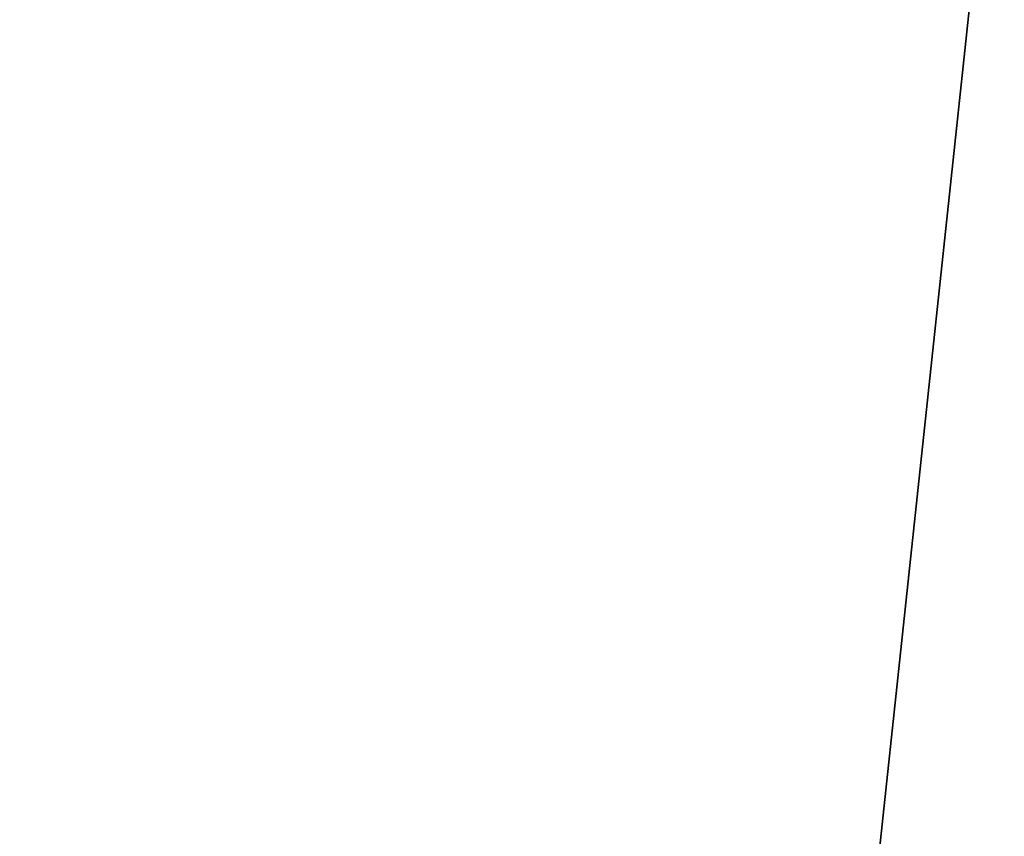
# Model space of a CAD drawing. Extents: x 0.1 to 22.3, y 0.2 to 32.1.
# Tile 167 of 204: x 1.197159 to 1.198109, y 0.406074 to 0.406861. Entities that reach past the tile are written whole.
import ezdxf

# ---------------------------------------------------------------- set-up
doc = ezdxf.new("R2010")
doc.units = 0
doc.header["$LTSCALE"] = 2.54
doc.layers.get('0').update_dxf_attribs({"color": 13, "linetype": 'CONTINUOUS'})

# ---------------------------------------------------------------- blocks, each defined once
blk = doc.blocks.new('KOSZ_NA_SMIECI___AZIENKOWY')
at = {"color": 0}
for p, q in [((1.19814959, 0.40756574, 17.1265274), (1.17888346, 0.22756574, 17.15857391)), ((1.19814959, 0.40756574, 17.1265274), (1.17888346, 0.22756574, 17.15857391)), ((1.19814959, 0.40756574, 36.22652893), (1.17888346, 0.22756574, 36.25857239)), ((1.19814959, 0.40756574, 36.22652893), (1.17888346, 0.22756574, 36.25857239))]:
    blk.add_line(p, q, dxfattribs=at)
mesh = blk.add_polyface(dxfattribs=at)
corners = [(1.19814959, 0.40756574, 17.1265274), (1.17888346, 0.22756574, 17.15857391), (1.17185698, 0.40756574, 17.1717804)]
mesh.append_faces([[corners[k] for k in face] for face in [(0, 1, 2)]], dxfattribs={"color": 0})
mesh = blk.add_polyface(dxfattribs=at)
corners = [(1.19814959, 0.40756574, 36.22652893), (1.17888346, 0.22756574, 36.25857239), (1.17185698, 0.40756574, 36.2717804)]
mesh.append_faces([[corners[k] for k in face] for face in [(0, 1, 2)]], dxfattribs={"color": 0})
mesh = blk.add_polyface(dxfattribs=at)
corners = [(1.19814959, 0.40756574, 17.1265274), (1.19814959, 0.22756574, 17.1265274), (1.17888346, 0.22756574, 17.15857391)]
mesh.append_faces([[corners[k] for k in face] for face in [(0, 1, 2)]], dxfattribs={"color": 0})
mesh = blk.add_polyface(dxfattribs=at)
corners = [(1.19814959, 0.40756574, 36.22652893), (1.19814959, 0.22756574, 36.22652893), (1.17888346, 0.22756574, 36.25857239)]
mesh.append_faces([[corners[k] for k in face] for face in [(0, 1, 2)]], dxfattribs={"color": 0})
mesh = blk.add_polyface(dxfattribs=at)
corners = [(1.19665127, 0.40756574, 17.67116547), (1.20924006, 0.22756574, 17.68973846), (1.22729702, 0.40756574, 17.71358948)]
mesh.append_faces([[corners[k] for k in face] for face in [(0, 1, 2)]], dxfattribs={"color": 0})
mesh = blk.add_polyface(dxfattribs=at)
corners = [(1.19665127, 0.40756574, 17.67116547), (1.19665127, 0.22756574, 17.67116547), (1.20924006, 0.22756574, 17.68973846)]
mesh.append_faces([[corners[k] for k in face] for face in [(0, 1, 2)]], dxfattribs={"color": 0})
mesh = blk.add_polyface(dxfattribs=at)
corners = [(1.19665127, 0.40756574, 36.77116394), (1.20924006, 0.22756574, 36.78973999), (1.22729702, 0.40756574, 36.81358948)]
mesh.append_faces([[corners[k] for k in face] for face in [(0, 1, 2)]], dxfattribs={"color": 0})
mesh = blk.add_polyface(dxfattribs=at)
corners = [(1.19665127, 0.40756574, 36.77116394), (1.19665127, 0.22756574, 36.77116394), (1.20924006, 0.22756574, 36.78973999)]
mesh.append_faces([[corners[k] for k in face] for face in [(0, 1, 2)]], dxfattribs={"color": 0})

msp = doc.modelspace()

# ---------------------------------------------------------------- block references
at = {"color": 0}
msp.add_blockref('KOSZ_NA_SMIECI___AZIENKOWY', (0, 0), dxfattribs=at)

doc.saveas('drawing.dxf')
